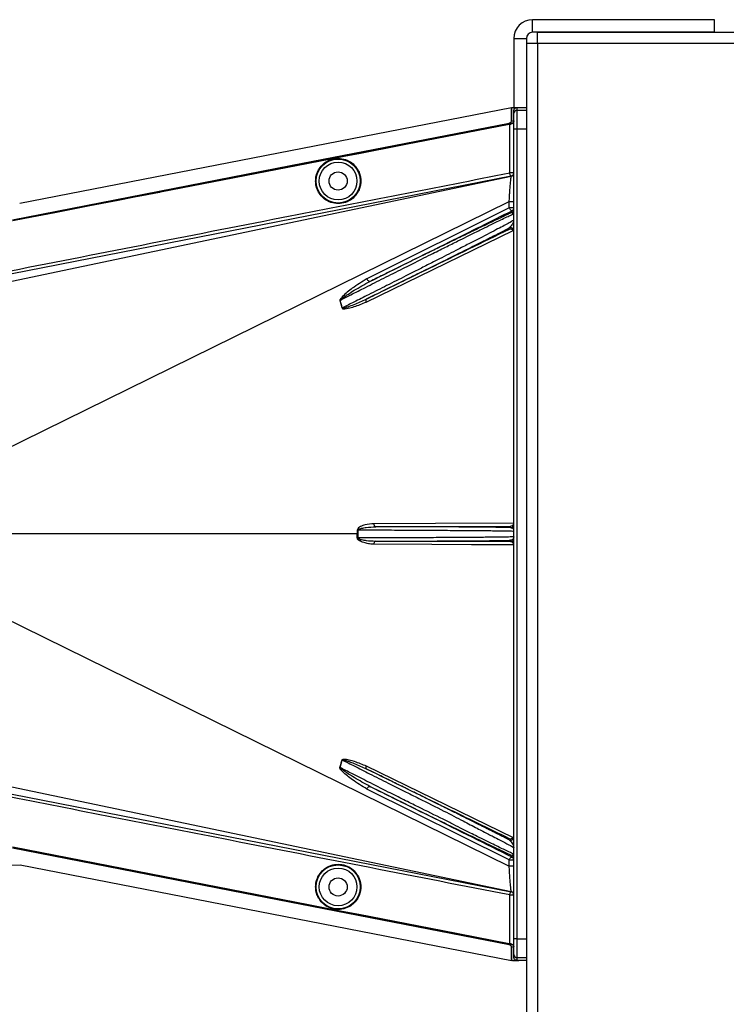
# Model space of a CAD drawing. Header units: inches. Extents: x -3977 to 448, y -4288 to 2176.
# Tile 50 of 206: x -1616 to -1504, y -3993 to -3836. Entities that reach past the tile are written whole.
import ezdxf

# ---------------------------------------------------------------- set-up
doc = ezdxf.new("R2010")
doc.units = ezdxf.units.IN
doc.header["$MEASUREMENT"] = 0

msp = doc.modelspace()

# ---------------------------------------------------------------- linework, layer by layer
at = {"linetype": 'Continuous', "lineweight": 25}
for p, q in [((-1534.728, -3837.754), (-1534.728, -3835.754)), ((-1505.728, -3835.754), (-1534.728, -3835.754)), ((-1537.728, -3838.754), (-1535.728, -3838.754)), ((-1537.728, -3838.754), (-1537.728, -3849.754))]:
    msp.add_line(p, q, dxfattribs=at)
at = {"color": 1, "linetype": 'Continuous', "lineweight": 25}
for p, q in [((-1505.728, -3837.754), (-1505.728, -3835.754)), ((-1616.47, -3864.99), (-1538.073, -3849.733)), ((-1538.073, -3851.764), (-1538.073, -3849.733)), ((-1538.073, -3849.733), (-1538.029, -3849.769)), ((-1538.029, -3851.787), (-1538.029, -3849.769)), ((-1537.728, -3849.754), (-1535.728, -3849.754)), ((-1537.728, -3850.684), (-1537.728, -3850.255)), ((-1537.728, -3853.184), (-1537.728, -3850.684)), ((-1537.228, -3849.755), (-1537.228, -3850.184)), ((-1537.228, -3850.184), (-1537.228, -3853.184)), ((-1537.228, -3850.184), (-1535.728, -3850.184)), ((-1536.917, -3849.755), (-1535.728, -3849.755)), ((-1538.49, -3852.448), (-1538.499, -3852.405)), ((-1538.498, -3852.286), (-1538.498, -3852.405)), ((-1538.431, -3852.273), (-1538.475, -3852.25)), ((-1538.387, -3860.193), (-1538.387, -3852.428)), ((-1538.132, -3852.379), (-1538.132, -3852.333)), ((-1538.073, -3851.764), (-1538.029, -3851.787)), ((-1537.728, -3982.326), (-1537.728, -3853.184)), ((-1537.228, -3853.184), (-1537.728, -3853.184)), ((-1535.728, -3853.184), (-1537.228, -3853.184)), ((-1537.228, -3853.184), (-1537.228, -3982.326)), ((-1562.433, -3857.11), (-1562.441, -3857.066)), ((-1570.422, -3858.665), (-1570.43, -3858.621)), ((-1537.728, -3860.193), (-1538.387, -3860.193)), ((-1537.728, -3860.526), (-1537.787, -3860.537)), ((-1617.701, -3877.458), (-1538.126, -3860.718)), ((-1538.133, -3860.684), (-1617.65, -3876.273)), ((-1619.294, -3904.575), (-1538.459, -3864.759)), ((-1538.46, -3865.774), (-1561.125, -3877.067)), ((-1538.007, -3866.489), (-1538.007, -3866.222)), ((-1538.007, -3866.489), (-1537.764, -3866.681)), ((-1561.257, -3880.772), (-1537.837, -3869.345)), ((-1538.449, -3869.199), (-1538.449, -3868.96)), ((-1565.057, -3881.711), (-1565.422, -3880.506)), ((-1562.552, -3917.124), (-1557.729, -3917.119)), ((-1538.228, -3916.743), (-1538.228, -3916.518)), ((-1562.67, -3917.755), (-1619.727, -3917.755)), ((-1562.67, -3917.755), (-1562.552, -3917.755)), ((-1557.729, -3918.391), (-1562.552, -3918.386)), ((-1538.228, -3918.993), (-1538.228, -3918.768)), ((-1619.294, -3930.936), (-1538.459, -3970.752)), ((-1565.422, -3955.004), (-1565.057, -3953.799)), ((-1561.257, -3954.738), (-1537.837, -3966.166)), ((-1617.701, -3958.053), (-1538.126, -3974.792)), ((-1617.65, -3959.237), (-1538.133, -3974.827)), ((-1538.46, -3969.736), (-1561.125, -3958.444)), ((-1538.449, -3966.55), (-1538.449, -3966.311)), ((-1537.728, -3968.802), (-1538.007, -3969.022)), ((-1618.51, -3970.568), (-1616.38, -3970.538)), ((-1616.38, -3970.538), (-1538.073, -3985.777)), ((-1538.007, -3969.289), (-1538.007, -3969.022)), ((-1538.387, -3983.083), (-1538.387, -3975.317)), ((-1538.387, -3975.317), (-1537.728, -3975.317)), ((-1570.422, -3976.846), (-1570.43, -3976.889)), ((-1562.433, -3978.401), (-1562.441, -3978.444)), ((-1538.49, -3983.063), (-1538.499, -3983.106)), ((-1538.498, -3983.106), (-1538.498, -3983.224)), ((-1537.228, -3982.326), (-1537.728, -3982.326)), ((-1537.728, -3984.826), (-1537.728, -3982.326)), ((-1537.228, -3982.326), (-1537.228, -3985.326)), ((-1537.228, -3982.326), (-1535.728, -3982.326)), ((-1538.475, -3983.26), (-1538.431, -3983.238)), ((-1538.132, -3983.177), (-1538.132, -3983.131)), ((-1538.029, -3983.724), (-1538.073, -3983.746)), ((-1538.073, -3985.777), (-1538.073, -3983.746)), ((-1538.029, -3985.741), (-1538.029, -3983.724)), ((-1538.073, -3985.777), (-1538.029, -3985.741)), ((-1537.728, -3985.255), (-1537.728, -3984.826)), ((-1535.728, -3985.326), (-1537.228, -3985.326)), ((-1537.228, -3985.326), (-1537.228, -3985.756)), ((-1535.728, -3985.756), (-1536.917, -3985.756))]:
    msp.add_line(p, q, dxfattribs=at)
at = {"color": 7, "linetype": 'Continuous', "lineweight": 25}
for p, q in [((-1505.728, -3837.754), (-1534.728, -3837.754)), ((-1533.978, -3837.755), (-251.478, -3837.755)), ((-1533.978, -3839.505), (-1533.978, -3837.755)), ((-1535.728, -3838.754), (-1535.728, -3849.754)), ((-1535.728, -3839.505), (-1535.728, -4146.005)), ((-1535.728, -3839.505), (-1533.978, -3839.505)), ((-1533.978, -3839.505), (-251.478, -3839.505)), ((-1533.978, -3839.505), (-1533.978, -4146.005))]:
    msp.add_line(p, q, dxfattribs=at)
at = {"color": 1, "linetype": 'Continuous', "lineweight": 25, "flags": 128}
for points in [[(-1617.599, -3867.648), (-1573.289, -3859.027), (-1538.475, -3852.25)], [(-1617.593, -3867.678), (-1573.299, -3859.061), (-1538.498, -3852.286)], [(-1562.441, -3857.066), (-1549.033, -3854.456), (-1538.499, -3852.405)], [(-1538.49, -3852.448), (-1551.898, -3855.059), (-1562.433, -3857.11)], [(-1538.387, -3852.428), (-1538.445, -3852.439), (-1538.49, -3852.448)], [(-1570.43, -3858.621), (-1565.956, -3857.75), (-1562.441, -3857.066)], [(-1562.433, -3857.11), (-1566.907, -3857.98), (-1570.422, -3858.665)], [(-1617.599, -3867.798), (-1610.886, -3866.492), (-1605.286, -3865.403), (-1600.798, -3864.53), (-1598.163, -3864.017), (-1596.154, -3863.627), (-1594.771, -3863.358), (-1594.145, -3863.236), (-1594.043, -3863.216), (-1594.021, -3863.212), (-1594.016, -3863.211), (-1594.015, -3863.21), (-1594.015, -3863.21), (-1594.015, -3863.21), (-1594.015, -3863.21), (-1594.015, -3863.21), (-1594.015, -3863.21), (-1594.015, -3863.21), (-1594.015, -3863.21), (-1594.015, -3863.21), (-1594.014, -3863.21), (-1570.43, -3858.621)], [(-1570.422, -3858.665), (-1596.836, -3863.804), (-1617.59, -3867.841)], [(-1538.133, -3860.684), (-1538.165, -3860.68), (-1538.201, -3860.655), (-1538.238, -3860.612), (-1538.274, -3860.551), (-1538.308, -3860.475), (-1538.339, -3860.388), (-1538.366, -3860.293), (-1538.387, -3860.193)], [(-1538.46, -3865.774), (-1538.459, -3865.206), (-1538.459, -3864.955), (-1538.459, -3864.845), (-1538.459, -3864.797), (-1538.459, -3864.776), (-1538.459, -3864.766), (-1538.459, -3864.762), (-1538.459, -3864.76), (-1538.459, -3864.76), (-1538.459, -3864.759), (-1538.459, -3864.759)], [(-1560.677, -3877.503), (-1560.724, -3877.512), (-1560.779, -3877.5), (-1560.84, -3877.466), (-1560.903, -3877.413), (-1560.966, -3877.343), (-1561.026, -3877.259), (-1561.08, -3877.165), (-1561.125, -3877.067)], [(-1561.249, -3880.313), (-1561.278, -3880.336), (-1561.3, -3880.372), (-1561.314, -3880.42), (-1561.319, -3880.478), (-1561.316, -3880.544), (-1561.304, -3880.616), (-1561.284, -3880.693), (-1561.257, -3880.772)], [(-1562.552, -3917.124), (-1562.568, -3917.124), (-1562.583, -3917.124), (-1562.598, -3917.124), (-1562.613, -3917.124), (-1562.628, -3917.124), (-1562.642, -3917.125), (-1562.657, -3917.125), (-1562.671, -3917.125)], [(-1537.728, -3916.014), (-1550.186, -3916.074), (-1559.975, -3916.12)], [(-1559.736, -3916.62), (-1559.782, -3916.61), (-1559.827, -3916.581), (-1559.868, -3916.534), (-1559.904, -3916.472), (-1559.934, -3916.397), (-1559.956, -3916.311), (-1559.97, -3916.217), (-1559.975, -3916.12)], [(-1559.736, -3916.62), (-1547.692, -3916.563), (-1538.228, -3916.518)], [(-1562.671, -3918.386), (-1562.657, -3918.386), (-1562.642, -3918.386), (-1562.628, -3918.386), (-1562.613, -3918.386), (-1562.598, -3918.386), (-1562.583, -3918.386), (-1562.568, -3918.386), (-1562.552, -3918.386)], [(-1559.975, -3919.39), (-1559.97, -3919.293), (-1559.956, -3919.2), (-1559.934, -3919.114), (-1559.904, -3919.038), (-1559.868, -3918.976), (-1559.827, -3918.93), (-1559.782, -3918.901), (-1559.736, -3918.89)], [(-1537.728, -3919.496), (-1544.466, -3919.464), (-1550.808, -3919.434), (-1559.975, -3919.39)], [(-1538.228, -3918.993), (-1550.273, -3918.935), (-1559.736, -3918.89)], [(-1561.257, -3954.738), (-1561.284, -3954.817), (-1561.304, -3954.894), (-1561.316, -3954.967), (-1561.319, -3955.033), (-1561.314, -3955.091), (-1561.3, -3955.138), (-1561.278, -3955.174), (-1561.249, -3955.198)], [(-1561.125, -3958.444), (-1561.08, -3958.345), (-1561.026, -3958.252), (-1560.966, -3958.168), (-1560.903, -3958.098), (-1560.84, -3958.045), (-1560.779, -3958.011), (-1560.724, -3957.998), (-1560.677, -3958.007)], [(-1617.599, -3967.713), (-1591.184, -3972.851), (-1570.43, -3976.889)], [(-1538.475, -3983.26), (-1582.784, -3974.636), (-1617.599, -3967.863)], [(-1538.498, -3983.224), (-1582.791, -3974.603), (-1617.593, -3967.832)], [(-1617.59, -3967.669), (-1591.176, -3972.808), (-1570.422, -3976.846)], [(-1538.387, -3975.317), (-1538.366, -3975.218), (-1538.339, -3975.122), (-1538.308, -3975.035), (-1538.274, -3974.96), (-1538.238, -3974.899), (-1538.201, -3974.855), (-1538.165, -3974.831), (-1538.133, -3974.827)], [(-1570.43, -3976.889), (-1565.956, -3977.76), (-1562.441, -3978.444)], [(-1570.422, -3976.846), (-1565.948, -3977.717), (-1562.433, -3978.401)], [(-1562.433, -3978.401), (-1549.025, -3981.011), (-1538.49, -3983.063)], [(-1562.441, -3978.444), (-1549.033, -3981.055), (-1538.499, -3983.106)], [(-1538.49, -3983.063), (-1538.432, -3983.074), (-1538.387, -3983.083)]]:
    msp.add_lwpolyline(points, dxfattribs=at)
at = {"color": 1, "linetype": 'Continuous', "lineweight": 25}
for centre, radius in [((-1565.729, -3861.476), 3.509), ((-1565.729, -3861.476), 3.012), ((-1565.729, -3861.476), 1.45), ((-1565.729, -3974.035), 3.509), ((-1565.729, -3974.035), 3.012), ((-1565.729, -3974.035), 1.45)]:
    msp.add_circle(centre, radius, dxfattribs=at)
at = {"linetype": 'Continuous', "lineweight": 25}
msp.add_arc((-1534.728, -3838.754), 3, 90, 180, dxfattribs=at)
at = {"color": 7, "linetype": 'Continuous', "lineweight": 25}
msp.add_arc((-1534.728, -3838.754), 1, 90, 180, dxfattribs=at)
at = {"color": 1, "linetype": 'Continuous', "lineweight": 25}
for centre, radius, start, end in [((-1537.228, -3850.684), 0.5, 89.99961, 179.99961), ((-1538.228, -3860.193), 0.5, 281.04681, 359.99999), ((-1538.228, -3860.229), 0.5, 281.83666, 359.99987), ((-1538.216, -3778.753), 86.006, 269.83787, 270.32474), ((-1538.228, -3865.773), 0.5, 296.22003, 359.9994), ((-1538.228, -3866.04), 0.5, 296.22003, 359.9994), ((-1538.228, -3869.409), 0.5, 0.00215, 116.22215), ((-1564.346, -3883.165), 2.868, 112.02204, 112.7694), ((-1563.936, -3885.501), 3.952, 106.4795, 107.15605), ((-1538.228, -3916.243), 0.5, 269.99891, 359.99891), ((-1538.228, -3919.268), 0.5, 0.00109, 90.00109), ((-1563.936, -3950.01), 3.952, 252.84395, 253.5205), ((-1564.346, -3952.345), 2.868, 247.2306, 247.97796), ((-1538.228, -3966.102), 0.5, 243.77785, 359.99785), ((-1538.228, -3969.47), 0.5, 0.0006, 63.77997), ((-1538.228, -3969.737), 0.5, 0.0006, 63.77997), ((-1538.213, -4054.977), 84.226, 89.67012, 90.16728), ((-1538.228, -3975.317), 0.5, 0.00001, 78.95319), ((-1538.228, -3975.282), 0.5, 0.00013, 78.16326), ((-1537.228, -3984.826), 0.5, 180.00039, 270.00039)]:
    msp.add_arc(centre, radius, start, end, dxfattribs=at)
for points, knots in [([(-1538.029, -3849.769), (-1538.014, -3849.766), (-1537.987, -3849.761), (-1537.961, -3849.756), (-1537.949, -3849.754)], [0, 0, 0, 0, 0.5600503, 1, 1, 1, 1]), ([(-1537.949, -3849.754), (-1537.758, -3849.754), (-1537.416, -3849.755), (-1537.069, -3849.755), (-1536.917, -3849.755)], [0, 0, 0, 0, 0.5600002, 1, 1, 1, 1]), ([(-1537.728, -3850.255), (-1537.721, -3850.189), (-1537.706, -3850.058), (-1537.59, -3849.893), (-1537.425, -3849.778), (-1537.294, -3849.762), (-1537.228, -3849.755)], [0, 0, 0, 0, 0.2496967, 0.4995665, 0.7494688, 1, 1, 1, 1]), ([(-1537.228, -3849.755), (-1537.17, -3849.755), (-1537.066, -3849.755), (-1536.962, -3849.755), (-1536.917, -3849.755)], [0, 0, 0, 0, 0.56, 1, 1, 1, 1]), ([(-1538.499, -3852.405), (-1538.431, -3852.391), (-1538.31, -3852.368), (-1538.186, -3852.344), (-1538.132, -3852.333)], [0, 0, 0, 0, 0.5599999, 1, 1, 1, 1]), ([(-1538.498, -3852.286), (-1538.486, -3852.284), (-1538.463, -3852.279), (-1538.441, -3852.275), (-1538.431, -3852.273)], [0, 0, 0, 0, 0.559863, 1, 1, 1, 1]), ([(-1538.475, -3852.25), (-1538.421, -3852.234), (-1538.314, -3852.202), (-1538.184, -3852.089), (-1538.091, -3851.939), (-1538.079, -3851.822), (-1538.073, -3851.764)], [0, 0, 0, 0, 0.2502285, 0.5002059, 0.7500489, 1, 1, 1, 1]), ([(-1538.029, -3851.787), (-1538.035, -3851.845), (-1538.047, -3851.96), (-1538.138, -3852.111), (-1538.27, -3852.225), (-1538.377, -3852.257), (-1538.431, -3852.273)], [0, 0, 0, 0, 0.2497249, 0.4995328, 0.7494538, 1, 1, 1, 1]), ([(-1538.132, -3852.333), (-1538.078, -3852.317), (-1537.969, -3852.285), (-1537.837, -3852.169), (-1537.746, -3852.017), (-1537.734, -3851.902), (-1537.728, -3851.844)], [0, 0, 0, 0, 0.2501622, 0.5001995, 0.7502187, 1, 1, 1, 1]), ([(-1537.728, -3851.9), (-1537.735, -3851.958), (-1537.745, -3852.057), (-1537.824, -3852.202), (-1537.927, -3852.298), (-1538.043, -3852.357), (-1538.104, -3852.372), (-1538.132, -3852.379)], [0, 0, 0, 0, 0.2952655, 0.499489, 0.7741461, 0.8923526, 1, 1, 1, 1]), ([(-1569.312, -3861.476), (-1569.3, -3861.258), (-1569.275, -3860.782), (-1569.045, -3860.035), (-1568.597, -3859.249), (-1567.868, -3858.523), (-1566.872, -3857.999), (-1565.708, -3857.806), (-1564.543, -3857.999), (-1563.547, -3858.523), (-1562.818, -3859.249), (-1562.371, -3860.035), (-1562.14, -3860.782), (-1562.115, -3861.258), (-1562.103, -3861.476)], [0, 0, 0, 0, 0.0563094, 0.122835, 0.200993, 0.2913236, 0.3924071, 0.5, 0.6075929, 0.7086764, 0.799007, 0.877165, 0.9436906, 1, 1, 1, 1]), ([(-1617.893, -3875.782), (-1603.053, -3872.864), (-1576.553, -3867.655), (-1550.049, -3862.473), (-1538.387, -3860.193)], [0, 0, 0, 0, 0.56, 1, 1, 1, 1]), ([(-1562.103, -3861.476), (-1562.115, -3861.694), (-1562.14, -3862.169), (-1562.371, -3862.917), (-1562.818, -3863.703), (-1563.547, -3864.428), (-1564.543, -3864.953), (-1565.708, -3865.146), (-1566.872, -3864.953), (-1567.868, -3864.428), (-1568.597, -3863.703), (-1569.045, -3862.917), (-1569.275, -3862.169), (-1569.3, -3861.694), (-1569.312, -3861.476)], [0, 0, 0, 0, 0.0563094, 0.122835, 0.200993, 0.2913236, 0.3924071, 0.5, 0.6075929, 0.7086764, 0.799007, 0.877165, 0.9436906, 1, 1, 1, 1]), ([(-1538.459, -3864.759), (-1538.445, -3864.495), (-1538.418, -3863.968), (-1538.353, -3862.971), (-1538.268, -3861.872), (-1538.195, -3861.116), (-1538.15, -3860.774), (-1538.134, -3860.737), (-1538.126, -3860.718)], [0, 0, 0, 0, 0.1258133, 0.2512249, 0.5016288, 0.7514924, 0.8762858, 1, 1, 1, 1]), ([(-1538.126, -3860.718), (-1538.128, -3860.709), (-1538.131, -3860.692), (-1538.132, -3860.686), (-1538.133, -3860.684)], [0, 0, 0, 0, 0.56, 1, 1, 1, 1]), ([(-1565.422, -3880.506), (-1564.85, -3880.214), (-1563.528, -3879.538), (-1561.194, -3878.351), (-1558.417, -3876.954), (-1555.868, -3875.669), (-1553.862, -3874.661), (-1552.365, -3873.906), (-1550.629, -3873.036), (-1548.678, -3872.059), (-1546.784, -3871.113), (-1545.235, -3870.343), (-1543.955, -3869.709), (-1542.094, -3868.79), (-1540.372, -3867.941), (-1539.024, -3867.291), (-1538.007, -3866.811), (-1537.839, -3866.749), (-1537.728, -3866.708)], [0, 0, 0, 0, 0.0484054, 0.1119338, 0.1905795, 0.2707414, 0.315036, 0.3521903, 0.39301, 0.4589582, 0.5187112, 0.5631748, 0.6062307, 0.647906, 0.7647021, 0.8250791, 0.8843307, 1, 1, 1, 1]), ([(-1560.677, -3877.503), (-1556.446, -3875.398), (-1548.89, -3871.638), (-1541.333, -3867.877), (-1538.007, -3866.222)], [0, 0, 0, 0, 0.56, 1, 1, 1, 1]), ([(-1538.007, -3866.489), (-1538.045, -3866.506), (-1538.167, -3866.561), (-1538.466, -3866.698), (-1538.839, -3866.872), (-1539.157, -3867.021), (-1539.283, -3867.08), (-1539.337, -3867.106), (-1539.377, -3867.125), (-1539.487, -3867.177), (-1539.883, -3867.364), (-1540.597, -3867.704), (-1541.545, -3868.158), (-1542.453, -3868.594), (-1543.335, -3869.019), (-1544.278, -3869.475), (-1545.282, -3869.961), (-1546.724, -3870.661), (-1548.535, -3871.543), (-1550.808, -3872.653), (-1553.217, -3873.832), (-1555.848, -3875.124), (-1558.391, -3876.375), (-1559.983, -3877.161), (-1560.677, -3877.503)], [0, 0, 0, 0, 0.014757, 0.0478881, 0.09956, 0.1174896, 0.124602, 0.1285799, 0.1298545, 0.1335764, 0.1531742, 0.2152126, 0.2706344, 0.3126993, 0.3548663, 0.397643, 0.4410421, 0.4847167, 0.576174, 0.6525939, 0.7371538, 0.8343324, 0.9277268, 1, 1, 1, 1]), ([(-1538.007, -3866.222), (-1538.029, -3866.227), (-1538.075, -3866.238), (-1538.168, -3866.193), (-1538.275, -3866.095), (-1538.382, -3865.947), (-1538.435, -3865.83), (-1538.46, -3865.774)], [0, 0, 0, 0, 0.174139, 0.3653965, 0.5645532, 0.7930759, 1, 1, 1, 1]), ([(-1538.228, -3865.775), (-1538.269, -3865.774), (-1538.349, -3865.774), (-1538.423, -3865.774), (-1538.46, -3865.774)], [0, 0, 0, 0, 0.4999999, 1, 1, 1, 1]), ([(-1537.728, -3865.773), (-1537.736, -3865.773), (-1537.751, -3865.774), (-1537.867, -3865.774), (-1538.032, -3865.774), (-1538.163, -3865.774), (-1538.228, -3865.775)], [0, 0, 0, 0, 0.2500002, 0.5000003, 0.7500003, 1, 1, 1, 1]), ([(-1537.728, -3867.728), (-1537.838, -3867.8), (-1538.004, -3867.909), (-1538.996, -3868.439), (-1539.984, -3868.96), (-1541.241, -3869.617), (-1542.738, -3870.391), (-1544.439, -3871.266), (-1546.105, -3872.122), (-1547.709, -3872.941), (-1549.132, -3873.666), (-1550.715, -3874.472), (-1552.611, -3875.443), (-1555.099, -3876.7), (-1557.931, -3878.128), (-1560.713, -3879.525), (-1563.076, -3880.714), (-1564.448, -3881.404), (-1565.057, -3881.711)], [0, 0, 0, 0, 0.11592559, 0.17549759, 0.23358506, 0.29331147, 0.35575687, 0.41613258, 0.47668495, 0.51972335, 0.56490442, 0.6032715, 0.65633009, 0.724324, 0.80677937, 0.88404663, 0.94845391, 1, 1, 1, 1]), ([(-1537.776, -3867.88), (-1537.805, -3868.03), (-1537.871, -3868.375), (-1538.24, -3868.749), (-1538.449, -3868.96)], [0, 0, 0, 0, 0.4352329, 1, 1, 1, 1]), ([(-1561.249, -3880.313), (-1560.274, -3879.834), (-1558.187, -3878.809), (-1555.073, -3877.274), (-1552.077, -3875.792), (-1549.067, -3874.299), (-1546.121, -3872.832), (-1543.603, -3871.572), (-1541.481, -3870.505), (-1539.757, -3869.632), (-1538.86, -3869.171), (-1538.449, -3868.96)], [0, 0, 0, 0, 0.1075139, 0.2303747, 0.3399795, 0.4407806, 0.5761129, 0.698189, 0.7797257, 0.8989882, 1, 1, 1, 1]), ([(-1538.449, -3869.199), (-1542.706, -3871.274), (-1550.308, -3874.98), (-1557.906, -3878.683), (-1561.249, -3880.313)], [0, 0, 0, 0, 0.56, 1, 1, 1, 1]), ([(-1537.837, -3869.345), (-1537.856, -3869.323), (-1537.898, -3869.275), (-1538.003, -3869.2), (-1538.207, -3869.126), (-1538.352, -3869.17), (-1538.449, -3869.199)], [0, 0, 0, 0, 0.0912546, 0.1969228, 0.4606851, 1, 1, 1, 1]), ([(-1561.125, -3877.067), (-1561.917, -3877.55), (-1563.282, -3878.384), (-1564.671, -3879.515), (-1565.296, -3880.189), (-1565.426, -3880.401), (-1565.455, -3880.479), (-1565.459, -3880.506), (-1565.457, -3880.517), (-1565.456, -3880.52)], [0, 0, 0, 0, 0.5029861, 0.8674561, 0.9562554, 0.986531, 0.994753, 0.9981691, 1, 1, 1, 1]), ([(-1565.422, -3880.506), (-1565.422, -3880.504), (-1565.423, -3880.5), (-1565.423, -3880.491), (-1565.418, -3880.473), (-1565.358, -3880.388), (-1565.225, -3880.288), (-1565.006, -3880.118), (-1564.661, -3879.877), (-1564.033, -3879.458), (-1562.71, -3878.61), (-1561.513, -3877.958), (-1560.677, -3877.503)], [0, 0, 0, 0, 0.0010741, 0.0021709, 0.0045573, 0.0104098, 0.0556879, 0.0929528, 0.1604429, 0.2818086, 0.4986546, 1, 1, 1, 1]), ([(-1565.456, -3880.52), (-1565.384, -3880.743), (-1565.254, -3881.14), (-1565.148, -3881.546), (-1565.102, -3881.724)], [0, 0, 0, 0, 0.55995856, 1, 1, 1, 1]), ([(-1565.102, -3881.724), (-1565.093, -3881.746), (-1565.074, -3881.789), (-1564.992, -3881.831), (-1564.843, -3881.846), (-1564.545, -3881.839), (-1563.964, -3881.735), (-1562.82, -3881.443), (-1561.882, -3881.04), (-1561.257, -3880.772)], [0, 0, 0, 0, 0.0152758, 0.0305323, 0.0634754, 0.1262277, 0.2512207, 0.5011926, 1, 1, 1, 1]), ([(-1565.057, -3881.711), (-1565.057, -3881.714), (-1565.056, -3881.72), (-1565.051, -3881.727), (-1565.045, -3881.733), (-1565.026, -3881.743), (-1564.966, -3881.748), (-1564.83, -3881.726), (-1564.545, -3881.655), (-1563.978, -3881.468), (-1562.846, -3881.047), (-1561.887, -3880.606), (-1561.249, -3880.313)], [0, 0, 0, 0, 0.0020234, 0.0039613, 0.0059873, 0.008217, 0.0197297, 0.050125, 0.1118242, 0.2383477, 0.493618, 1, 1, 1, 1]), ([(-1559.975, -3916.12), (-1560.466, -3916.16), (-1561.205, -3916.219), (-1562.04, -3916.508), (-1562.42, -3916.737), (-1562.624, -3916.916), (-1562.655, -3917.056), (-1562.671, -3917.125)], [0, 0, 0, 0, 0.4983599, 0.7494053, 0.8749278, 0.9384803, 1, 1, 1, 1]), ([(-1562.671, -3917.125), (-1562.671, -3917.242), (-1562.67, -3917.453), (-1562.67, -3917.663), (-1562.67, -3917.755)], [0, 0, 0, 0, 0.56, 1, 1, 1, 1]), ([(-1562.552, -3917.124), (-1562.551, -3917.115), (-1562.549, -3917.096), (-1562.528, -3917.06), (-1562.364, -3916.928), (-1561.913, -3916.834), (-1561.01, -3916.663), (-1560.245, -3916.637), (-1559.736, -3916.62)], [0, 0, 0, 0, 0.0089156, 0.0183587, 0.040761, 0.2203798, 0.4805661, 1, 1, 1, 1]), ([(-1562.552, -3917.755), (-1562.552, -3917.637), (-1562.552, -3917.427), (-1562.552, -3917.217), (-1562.552, -3917.124)], [0, 0, 0, 0, 0.56, 1, 1, 1, 1]), ([(-1538.228, -3916.743), (-1538.465, -3916.737), (-1538.78, -3916.729), (-1539.216, -3916.721), (-1539.376, -3916.718), (-1539.44, -3916.717), (-1539.471, -3916.717), (-1539.617, -3916.714), (-1539.897, -3916.71), (-1540.338, -3916.703), (-1540.81, -3916.697), (-1541.336, -3916.69), (-1542.039, -3916.683), (-1542.993, -3916.673), (-1544.14, -3916.664), (-1545.329, -3916.655), (-1546.741, -3916.647), (-1548.338, -3916.639), (-1550.205, -3916.631), (-1551.871, -3916.626), (-1553.705, -3916.622), (-1555.647, -3916.62), (-1557.748, -3916.619), (-1559.116, -3916.62), (-1559.736, -3916.62)], [0, 0, 0, 0, 0.0761575, 0.1016284, 0.111208, 0.1152086, 0.1170115, 0.118683, 0.1496828, 0.1806763, 0.2116646, 0.2426482, 0.2783383, 0.3345591, 0.3970675, 0.4493277, 0.5000567, 0.5835179, 0.647969, 0.7209432, 0.7733906, 0.8519719, 0.9329312, 1, 1, 1, 1]), ([(-1557.729, -3917.119), (-1556.42, -3917.127), (-1553.802, -3917.141), (-1550.026, -3917.164), (-1546.545, -3917.186), (-1543.496, -3917.209), (-1540.988, -3917.231), (-1539.145, -3917.253), (-1538.002, -3917.274), (-1537.857, -3917.288), (-1537.791, -3917.294)], [0, 0, 0, 0, 0.1275781, 0.2551562, 0.3827344, 0.5103125, 0.6378906, 0.7654687, 0.8930469, 1, 1, 1, 1]), ([(-1538.228, -3916.518), (-1538.127, -3916.501), (-1537.973, -3916.475), (-1537.812, -3916.307), (-1537.751, -3916.171), (-1537.732, -3916.081), (-1537.729, -3916.036), (-1537.728, -3916.014)], [0, 0, 0, 0, 0.4984583, 0.7575617, 0.8854193, 0.9445617, 1, 1, 1, 1]), ([(-1538.228, -3916.743), (-1538.168, -3916.753), (-1538.013, -3916.781), (-1537.845, -3916.918), (-1537.786, -3917.049), (-1537.76, -3917.108)], [0, 0, 0, 0, 0.2587254, 0.6664613, 1, 1, 1, 1]), ([(-1562.671, -3918.386), (-1562.671, -3918.268), (-1562.671, -3918.058), (-1562.67, -3917.848), (-1562.67, -3917.755)], [0, 0, 0, 0, 0.5599984, 1, 1, 1, 1]), ([(-1559.975, -3919.39), (-1560.221, -3919.379), (-1560.714, -3919.358), (-1561.328, -3919.227), (-1561.804, -3919.08), (-1562.152, -3918.934), (-1562.409, -3918.786), (-1562.569, -3918.635), (-1562.652, -3918.522), (-1562.665, -3918.431), (-1562.671, -3918.386)], [0, 0, 0, 0, 0.2494258, 0.4981465, 0.6313157, 0.748454, 0.8738124, 0.9191167, 0.9603769, 1, 1, 1, 1]), ([(-1562.552, -3918.386), (-1562.552, -3918.268), (-1562.552, -3918.058), (-1562.552, -3917.848), (-1562.552, -3917.755)], [0, 0, 0, 0, 0.56, 1, 1, 1, 1]), ([(-1562.552, -3918.386), (-1562.551, -3918.395), (-1562.549, -3918.414), (-1562.527, -3918.451), (-1562.459, -3918.507), (-1562.277, -3918.585), (-1561.867, -3918.698), (-1561.004, -3918.84), (-1560.244, -3918.87), (-1559.737, -3918.89)], [0, 0, 0, 0, 0.0089627, 0.0184522, 0.040975, 0.0975574, 0.2215224, 0.4810232, 1, 1, 1, 1]), ([(-1537.728, -3918.212), (-1537.749, -3918.341), (-1537.771, -3918.471), (-1537.865, -3918.589), (-1537.91, -3918.638), (-1537.987, -3918.694), (-1538.102, -3918.749), (-1538.179, -3918.76), (-1538.228, -3918.768)], [0, 0, 0, 0, 0.50004767, 0.50720093, 0.57014383, 0.74996458, 0.84220889, 1, 1, 1, 1]), ([(-1559.736, -3918.89), (-1559.467, -3918.891), (-1558.927, -3918.891), (-1558.108, -3918.891), (-1557.279, -3918.891), (-1555.967, -3918.891), (-1554.696, -3918.89), (-1553.632, -3918.888), (-1553.277, -3918.887), (-1553.144, -3918.887), (-1553.082, -3918.887), (-1552.67, -3918.886), (-1551.894, -3918.884), (-1550.77, -3918.881), (-1549.801, -3918.877), (-1548.845, -3918.874), (-1547.774, -3918.869), (-1546.392, -3918.862), (-1544.836, -3918.852), (-1543.291, -3918.84), (-1541.943, -3918.827), (-1540.864, -3918.814), (-1540.053, -3918.803), (-1539.437, -3918.793), (-1538.807, -3918.782), (-1538.455, -3918.773), (-1538.228, -3918.768)], [0, 0, 0, 0, 0.0291029, 0.0585874, 0.0884534, 0.1187003, 0.200319, 0.226391, 0.2357378, 0.2394886, 0.2411333, 0.2426244, 0.2852067, 0.3277793, 0.3703436, 0.3976809, 0.440912, 0.5000321, 0.5714647, 0.6482835, 0.7232604, 0.7871381, 0.8416752, 0.8865609, 0.9267815, 1, 1, 1, 1]), ([(-1537.728, -3919.496), (-1537.729, -3919.478), (-1537.731, -3919.441), (-1537.744, -3919.364), (-1537.779, -3919.269), (-1537.846, -3919.169), (-1537.993, -3919.031), (-1538.127, -3919.009), (-1538.228, -3918.993)], [0, 0, 0, 0, 0.0458089, 0.0943591, 0.2045802, 0.3389168, 0.5017016, 1, 1, 1, 1]), ([(-1565.456, -3954.99), (-1565.387, -3954.779), (-1565.258, -3954.381), (-1565.152, -3953.976), (-1565.102, -3953.786)], [0, 0, 0, 0, 0.5320089, 1, 1, 1, 1]), ([(-1565.102, -3953.786), (-1565.099, -3953.777), (-1565.093, -3953.759), (-1565.067, -3953.726), (-1564.982, -3953.675), (-1564.316, -3953.626), (-1563.042, -3954.006), (-1561.884, -3954.481), (-1561.257, -3954.738)], [0, 0, 0, 0, 0.0062895, 0.0128488, 0.0284102, 0.0757073, 0.4997845, 1, 1, 1, 1]), ([(-1565.057, -3953.799), (-1565.057, -3953.797), (-1565.056, -3953.791), (-1565.051, -3953.784), (-1565.045, -3953.778), (-1565.034, -3953.771), (-1565.016, -3953.767), (-1564.895, -3953.759), (-1564.696, -3953.819), (-1564.359, -3953.914), (-1563.856, -3954.089), (-1562.792, -3954.487), (-1561.887, -3954.904), (-1561.249, -3955.198)], [0, 0, 0, 0, 0.002002, 0.0039182, 0.0059178, 0.0081145, 0.0132777, 0.0194868, 0.0994036, 0.1644525, 0.2820291, 0.4928409, 1, 1, 1, 1]), ([(-1565.057, -3953.799), (-1564.427, -3954.116), (-1563.008, -3954.831), (-1560.554, -3956.064), (-1558.727, -3956.984), (-1557.729, -3957.486)], [0, 0, 0, 0, 0.2657186, 0.599055, 1, 1, 1, 1]), ([(-1561.125, -3958.444), (-1561.913, -3957.963), (-1563.27, -3957.135), (-1564.66, -3956.005), (-1565.307, -3955.354), (-1565.443, -3955.131), (-1565.463, -3955.049), (-1565.462, -3955.013), (-1565.458, -3954.998), (-1565.456, -3954.99)], [0, 0, 0, 0, 0.4987105, 0.8596241, 0.9547007, 0.9823705, 0.9920695, 0.9961825, 1, 1, 1, 1]), ([(-1560.677, -3958.007), (-1561.512, -3957.552), (-1562.77, -3956.866), (-1564.158, -3955.973), (-1564.841, -3955.51), (-1565.171, -3955.27), (-1565.323, -3955.14), (-1565.392, -3955.075), (-1565.417, -3955.038), (-1565.423, -3955.02), (-1565.423, -3955.011), (-1565.422, -3955.007), (-1565.422, -3955.004)], [0, 0, 0, 0, 0.5009066, 0.755241, 0.8820707, 0.9446164, 0.9748532, 0.9894631, 0.9953788, 0.9977943, 0.9989073, 1, 1, 1, 1]), ([(-1557.729, -3958.904), (-1558.819, -3958.355), (-1560.784, -3957.366), (-1563.356, -3956.061), (-1564.801, -3955.322), (-1565.422, -3955.004)], [0, 0, 0, 0, 0.415954, 0.7493023, 1, 1, 1, 1]), ([(-1538.449, -3966.55), (-1538.688, -3966.427), (-1539.032, -3966.25), (-1539.499, -3966.011), (-1539.719, -3965.899), (-1539.826, -3965.845), (-1539.885, -3965.815), (-1540.153, -3965.678), (-1540.611, -3965.446), (-1541.232, -3965.132), (-1541.642, -3964.925), (-1541.856, -3964.817), (-1541.931, -3964.779), (-1541.96, -3964.765), (-1542.297, -3964.595), (-1543.122, -3964.18), (-1544.465, -3963.507), (-1546.012, -3962.733), (-1547.729, -3961.877), (-1549.546, -3960.974), (-1551.504, -3960.003), (-1553.292, -3959.118), (-1555.222, -3958.164), (-1557.247, -3957.165), (-1559.32, -3956.145), (-1560.66, -3955.487), (-1561.249, -3955.198)], [0, 0, 0, 0, 0.0612189, 0.0880704, 0.1005426, 0.1065388, 0.1094768, 0.1123746, 0.159691, 0.195523, 0.2196359, 0.2272587, 0.2299562, 0.2314913, 0.2319099, 0.2834138, 0.3575026, 0.4213474, 0.4874233, 0.5724059, 0.6379681, 0.7128717, 0.7733539, 0.8517162, 0.9349551, 1, 1, 1, 1]), ([(-1561.249, -3955.198), (-1556.994, -3957.272), (-1549.396, -3960.975), (-1541.794, -3964.681), (-1538.449, -3966.311)], [0, 0, 0, 0, 0.56, 1, 1, 1, 1]), ([(-1557.729, -3957.486), (-1556.881, -3957.912), (-1555.244, -3958.734), (-1552.239, -3960.231), (-1549.026, -3961.847), (-1545.949, -3963.444), (-1543.939, -3964.504), (-1542.64, -3965.169), (-1541.777, -3965.613), (-1540.497, -3966.272), (-1539.08, -3967.009), (-1537.937, -3967.632), (-1537.797, -3967.733), (-1537.728, -3967.783)], [0, 0, 0, 0, 0.08532994, 0.16477847, 0.30588675, 0.42361435, 0.51805489, 0.56190143, 0.60499085, 0.64734881, 0.77011014, 0.88735239, 1, 1, 1, 1]), ([(-1560.677, -3958.007), (-1559.329, -3958.672), (-1556.631, -3960.003), (-1552.597, -3961.983), (-1548.739, -3963.869), (-1545.129, -3965.625), (-1541.973, -3967.15), (-1539.4, -3968.379), (-1538.472, -3968.808), (-1538.007, -3969.022)], [0, 0, 0, 0, 0.1400047, 0.2800914, 0.4201259, 0.5602134, 0.7068433, 0.8534864, 1, 1, 1, 1]), ([(-1538.007, -3969.289), (-1542.24, -3967.182), (-1549.797, -3963.422), (-1557.353, -3959.661), (-1560.677, -3958.007)], [0, 0, 0, 0, 0.56, 1, 1, 1, 1]), ([(-1537.728, -3968.802), (-1537.798, -3968.777), (-1537.939, -3968.727), (-1539.087, -3968.177), (-1540.939, -3967.282), (-1542.951, -3966.304), (-1544.674, -3965.441), (-1545.92, -3964.807), (-1547.368, -3964.072), (-1549.675, -3962.911), (-1552.342, -3961.587), (-1555.301, -3960.123), (-1556.902, -3959.319), (-1557.729, -3958.904)], [0, 0, 0, 0, 0.1134223, 0.2308835, 0.3533458, 0.4816591, 0.5279315, 0.5794607, 0.6362741, 0.6983919, 0.8384349, 0.9165437, 1, 1, 1, 1]), ([(-1538.387, -3975.317), (-1553.229, -3972.416), (-1579.734, -3967.234), (-1606.233, -3962.022), (-1617.893, -3959.729)], [0, 0, 0, 0, 0.56, 1, 1, 1, 1]), ([(-1538.449, -3966.311), (-1538.36, -3966.339), (-1538.218, -3966.383), (-1538.016, -3966.318), (-1537.902, -3966.24), (-1537.857, -3966.189), (-1537.837, -3966.166)], [0, 0, 0, 0, 0.4997855, 0.7895597, 0.903414, 1, 1, 1, 1]), ([(-1538.449, -3966.55), (-1538.245, -3966.761), (-1537.829, -3967.189), (-1537.762, -3967.583), (-1537.728, -3967.783)], [0, 0, 0, 0, 0.49322, 1, 1, 1, 1]), ([(-1569.312, -3974.035), (-1569.3, -3973.817), (-1569.275, -3973.341), (-1569.045, -3972.594), (-1568.597, -3971.808), (-1567.868, -3971.083), (-1566.872, -3970.558), (-1565.708, -3970.365), (-1564.543, -3970.558), (-1563.547, -3971.083), (-1562.818, -3971.808), (-1562.371, -3972.594), (-1562.14, -3973.341), (-1562.115, -3973.817), (-1562.103, -3974.035)], [0, 0, 0, 0, 0.0563094, 0.122835, 0.200993, 0.2913236, 0.3924071, 0.5, 0.6075929, 0.7086764, 0.799007, 0.877165, 0.9436906, 1, 1, 1, 1]), ([(-1538.46, -3969.736), (-1538.439, -3969.689), (-1538.396, -3969.591), (-1538.305, -3969.454), (-1538.198, -3969.34), (-1538.089, -3969.273), (-1538.034, -3969.283), (-1538.007, -3969.289)], [0, 0, 0, 0, 0.1741387, 0.365396, 0.5645527, 0.7930755, 1, 1, 1, 1]), ([(-1538.459, -3970.752), (-1538.459, -3970.751), (-1538.459, -3970.75), (-1538.459, -3970.748), (-1538.459, -3970.745), (-1538.459, -3970.741), (-1538.459, -3970.732), (-1538.459, -3970.717), (-1538.459, -3970.689), (-1538.459, -3970.64), (-1538.459, -3970.553), (-1538.459, -3970.396), (-1538.459, -3970.117), (-1538.459, -3969.885), (-1538.46, -3969.736)], [0, 0, 0, 0, 0.0017009, 0.0030354, 0.0054185, 0.0096741, 0.0172733, 0.0308433, 0.0550755, 0.0983472, 0.1756181, 0.3136018, 0.5600013, 1, 1, 1, 1]), ([(-1538.46, -3969.736), (-1538.42, -3969.736), (-1538.341, -3969.736), (-1538.212, -3969.736), (-1538.085, -3969.736), (-1537.966, -3969.737), (-1537.865, -3969.737), (-1537.788, -3969.737), (-1537.738, -3969.737), (-1537.732, -3969.737), (-1537.728, -3969.737)], [0, 0, 0, 0, 0.1249999, 0.2499998, 0.3749997, 0.4999997, 0.6249998, 0.7499998, 0.8749999, 1, 1, 1, 1]), ([(-1538.126, -3974.792), (-1538.134, -3974.774), (-1538.15, -3974.736), (-1538.195, -3974.395), (-1538.268, -3973.639), (-1538.353, -3972.54), (-1538.418, -3971.543), (-1538.445, -3971.015), (-1538.459, -3970.752)], [0, 0, 0, 0, 0.1237142, 0.2485076, 0.4983712, 0.7487751, 0.8741868, 1, 1, 1, 1]), ([(-1562.103, -3974.035), (-1562.115, -3974.253), (-1562.14, -3974.728), (-1562.371, -3975.476), (-1562.818, -3976.262), (-1563.547, -3976.987), (-1564.543, -3977.512), (-1565.708, -3977.705), (-1566.872, -3977.512), (-1567.868, -3976.987), (-1568.597, -3976.262), (-1569.045, -3975.476), (-1569.275, -3974.728), (-1569.3, -3974.253), (-1569.312, -3974.035)], [0, 0, 0, 0, 0.0563094, 0.122835, 0.200993, 0.2913236, 0.3924071, 0.5, 0.6075929, 0.7086764, 0.799007, 0.877165, 0.9436906, 1, 1, 1, 1]), ([(-1538.133, -3974.827), (-1538.132, -3974.823), (-1538.131, -3974.817), (-1538.127, -3974.8), (-1538.126, -3974.792)], [0, 0, 0, 0, 0.56, 1, 1, 1, 1]), ([(-1537.788, -3974.973), (-1537.771, -3974.977), (-1537.751, -3974.98), (-1537.731, -3974.984), (-1537.728, -3974.985)], [0, 0, 0, 0, 0.8700286, 1, 1, 1, 1]), ([(-1538.132, -3983.177), (-1538.201, -3983.164), (-1538.324, -3983.14), (-1538.445, -3983.116), (-1538.499, -3983.106)], [0, 0, 0, 0, 0.5600001, 1, 1, 1, 1]), ([(-1538.498, -3983.224), (-1538.486, -3983.227), (-1538.463, -3983.231), (-1538.441, -3983.236), (-1538.431, -3983.238)], [0, 0, 0, 0, 0.5602825, 1, 1, 1, 1]), ([(-1538.073, -3983.746), (-1538.079, -3983.688), (-1538.091, -3983.571), (-1538.183, -3983.421), (-1538.314, -3983.308), (-1538.421, -3983.276), (-1538.475, -3983.26)], [0, 0, 0, 0, 0.2495978, 0.4994188, 0.7493936, 1, 1, 1, 1]), ([(-1538.431, -3983.238), (-1538.377, -3983.253), (-1538.27, -3983.285), (-1538.139, -3983.399), (-1538.047, -3983.55), (-1538.035, -3983.666), (-1538.029, -3983.724)], [0, 0, 0, 0, 0.250213, 0.5001928, 0.7501561, 1, 1, 1, 1]), ([(-1538.132, -3983.131), (-1538.104, -3983.138), (-1538.043, -3983.153), (-1537.927, -3983.212), (-1537.824, -3983.308), (-1537.745, -3983.454), (-1537.735, -3983.552), (-1537.728, -3983.611)], [0, 0, 0, 0, 0.1076245, 0.2258225, 0.5005022, 0.7046611, 1, 1, 1, 1]), ([(-1537.728, -3983.667), (-1537.734, -3983.609), (-1537.746, -3983.493), (-1537.837, -3983.342), (-1537.969, -3983.226), (-1538.078, -3983.193), (-1538.132, -3983.177)], [0, 0, 0, 0, 0.2498107, 0.4996707, 0.7495873, 1, 1, 1, 1]), ([(-1537.949, -3985.757), (-1537.964, -3985.754), (-1537.991, -3985.749), (-1538.017, -3985.743), (-1538.029, -3985.741)], [0, 0, 0, 0, 0.5599478, 1, 1, 1, 1]), ([(-1537.949, -3985.757), (-1537.758, -3985.756), (-1537.416, -3985.756), (-1537.069, -3985.756), (-1536.917, -3985.756)], [0, 0, 0, 0, 0.5600002, 1, 1, 1, 1]), ([(-1537.228, -3985.756), (-1537.294, -3985.748), (-1537.425, -3985.733), (-1537.59, -3985.618), (-1537.706, -3985.453), (-1537.721, -3985.321), (-1537.728, -3985.255)], [0, 0, 0, 0, 0.24973625, 0.49959982, 0.74946119, 1, 1, 1, 1]), ([(-1536.917, -3985.756), (-1536.975, -3985.756), (-1537.079, -3985.756), (-1537.183, -3985.756), (-1537.228, -3985.756)], [0, 0, 0, 0, 0.56, 1, 1, 1, 1])]:
    msp.add_open_spline(points, degree=3, knots=knots, dxfattribs=at)
for points in [[(-1538.387, -3852.428), (-1538.345, -3852.42), (-1538.261, -3852.403), (-1538.175, -3852.387), (-1538.132, -3852.379)], [(-1537.728, -3918.212), (-1537.803, -3918.22), (-1537.952, -3918.235), (-1539.141, -3918.257), (-1540.989, -3918.28), (-1543.496, -3918.302), (-1546.545, -3918.324), (-1550.026, -3918.347), (-1553.802, -3918.369), (-1556.42, -3918.384), (-1557.729, -3918.391)], [(-1538.132, -3983.131), (-1538.175, -3983.123), (-1538.261, -3983.107), (-1538.345, -3983.091), (-1538.387, -3983.083)]]:
    msp.add_open_spline(points, degree=3, dxfattribs=at)

doc.saveas('drawing.dxf')
